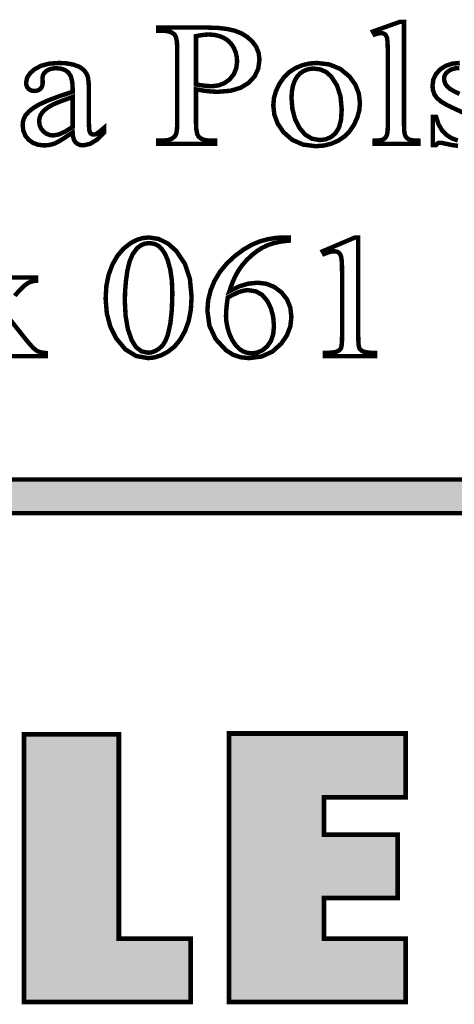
# Model space of a CAD drawing. Extents: x -2911 to 10058, y -5912 to -1002.
# Tile 32 of 43: x 8570 to 8583, y -3625 to -3596. Entities that reach past the tile are written whole.
import ezdxf

# ---------------------------------------------------------------- set-up
doc = ezdxf.new("R2010")
doc.units = 0
doc.header["$LTSCALE"] = 1.125
doc.layers.add('TAB', color=7, linetype='CONTINUOUS')
doc.layers.add('TABELKA', color=7, linetype='CONTINUOUS')

msp = doc.modelspace()

# ---------------------------------------------------------------- linework, layer by layer
at = {"layer": 'TAB', "linetype": 'Continuous', "const_width": 0.131}
for points in [[(8575.319, -3597.732), (8575.319, -3598.73), (8575.329, -3598.919), (8575.356, -3599.053), (8575.401, -3599.132), (8575.487, -3599.194), (8575.597, -3599.231), (8575.733, -3599.244), (8575.884, -3599.244), (8575.884, -3599.337), (8574.204, -3599.337), (8574.204, -3599.244), (8574.351, -3599.244), (8574.501, -3599.228), (8574.619, -3599.181), (8574.706, -3599.102), (8574.739, -3599.026), (8574.758, -3598.902), (8574.765, -3598.73), (8574.765, -3596.515), (8574.756, -3596.327), (8574.73, -3596.193), (8574.687, -3596.114), (8574.599, -3596.052), (8574.487, -3596.015), (8574.351, -3596.003), (8574.204, -3596.003), (8574.204, -3595.909), (8575.641, -3595.909), (8575.967, -3595.919), (8576.243, -3595.951), (8576.47, -3596.004), (8576.663, -3596.081), (8576.833, -3596.188), (8576.983, -3596.324), (8577.099, -3596.483), (8577.168, -3596.661), (8577.191, -3596.857), (8577.156, -3597.119), (8577.05, -3597.347), (8576.874, -3597.539), (8576.634, -3597.686), (8576.336, -3597.773), (8575.979, -3597.803), (8575.882, -3597.801), (8575.78, -3597.795), (8575.673, -3597.785), (8575.56, -3597.771), (8575.442, -3597.753)], [(8581.457, -3595.742), (8581.457, -3598.814), (8581.461, -3598.943), (8581.474, -3599.039), (8581.494, -3599.102), (8581.522, -3599.145), (8581.559, -3599.181), (8581.605, -3599.209), (8581.67, -3599.23), (8581.763, -3599.242), (8581.886, -3599.246), (8581.886, -3599.337), (8580.587, -3599.337), (8580.587, -3599.246), (8580.696, -3599.243), (8580.779, -3599.231), (8580.835, -3599.213), (8580.877, -3599.186), (8580.912, -3599.15), (8580.94, -3599.104), (8580.961, -3599.038), (8580.973, -3598.942), (8580.977, -3598.814), (8580.977, -3596.71), (8580.975, -3596.482), (8580.968, -3596.322), (8580.958, -3596.229), (8580.941, -3596.175), (8580.92, -3596.134), (8580.893, -3596.106), (8580.86, -3596.088), (8580.821, -3596.077), (8580.778, -3596.073), (8580.723, -3596.078), (8580.66, -3596.091), (8580.587, -3596.114), (8580.538, -3596.025), (8581.328, -3595.742)], [(8575.319, -3597.588), (8575.418, -3597.603), (8575.509, -3597.616), (8575.592, -3597.626), (8575.667, -3597.632), (8575.734, -3597.636), (8575.794, -3597.638), (8575.985, -3597.615), (8576.158, -3597.548), (8576.314, -3597.434), (8576.435, -3597.285), (8576.507, -3597.11), (8576.532, -3596.908), (8576.52, -3596.763), (8576.486, -3596.625), (8576.428, -3596.494), (8576.349, -3596.378), (8576.25, -3596.283), (8576.133, -3596.209), (8576, -3596.156), (8575.855, -3596.124), (8575.698, -3596.114), (8575.591, -3596.119), (8575.465, -3596.135), (8575.319, -3596.161)], [(8571.681, -3599.003), (8571.443, -3599.161), (8571.273, -3599.267), (8571.169, -3599.321), (8571.063, -3599.357), (8570.953, -3599.378), (8570.837, -3599.385), (8570.665, -3599.367), (8570.513, -3599.312), (8570.384, -3599.22), (8570.285, -3599.099), (8570.226, -3598.955), (8570.206, -3598.788), (8570.216, -3598.68), (8570.245, -3598.582), (8570.293, -3598.495), (8570.392, -3598.383), (8570.529, -3598.275), (8570.705, -3598.171), (8570.944, -3598.063), (8571.269, -3597.94), (8571.681, -3597.803), (8571.681, -3597.711), (8571.668, -3597.505), (8571.626, -3597.346), (8571.556, -3597.236), (8571.459, -3597.164), (8571.337, -3597.122), (8571.19, -3597.107), (8571.077, -3597.117), (8570.98, -3597.145), (8570.901, -3597.193), (8570.84, -3597.253), (8570.803, -3597.319), (8570.791, -3597.39), (8570.797, -3597.537), (8570.789, -3597.609), (8570.767, -3597.668), (8570.729, -3597.716), (8570.679, -3597.751), (8570.619, -3597.772), (8570.551, -3597.779), (8570.483, -3597.772), (8570.425, -3597.75), (8570.375, -3597.714), (8570.337, -3597.665), (8570.315, -3597.605), (8570.307, -3597.534), (8570.335, -3597.393), (8570.42, -3597.26), (8570.562, -3597.135), (8570.754, -3597.034), (8570.992, -3596.973), (8571.277, -3596.953), (8571.497, -3596.964), (8571.69, -3596.999), (8571.855, -3597.056), (8571.959, -3597.119), (8572.043, -3597.201), (8572.107, -3597.302), (8572.136, -3597.4), (8572.153, -3597.548), (8572.158, -3597.747), (8572.158, -3598.533), (8572.16, -3598.725), (8572.165, -3598.861), (8572.173, -3598.939), (8572.185, -3598.983), (8572.201, -3599.016), (8572.22, -3599.038), (8572.244, -3599.053), (8572.27, -3599.061), (8572.297, -3599.064), (8572.327, -3599.062), (8572.354, -3599.056), (8572.378, -3599.046), (8572.431, -3599.011), (8572.509, -3598.949), (8572.612, -3598.861), (8572.612, -3599.003), (8572.4, -3599.214), (8572.194, -3599.34), (8571.993, -3599.383), (8571.906, -3599.373), (8571.831, -3599.344), (8571.768, -3599.296), (8571.721, -3599.226), (8571.692, -3599.128)], [(8578.881, -3596.953), (8579.255, -3596.997), (8579.577, -3597.13), (8579.847, -3597.352), (8580.019, -3597.591), (8580.122, -3597.852), (8580.156, -3598.136), (8580.137, -3598.344), (8580.08, -3598.554), (8579.985, -3598.766), (8579.857, -3598.961), (8579.701, -3599.121), (8579.515, -3599.246), (8579.308, -3599.336), (8579.086, -3599.39), (8578.849, -3599.408), (8578.477, -3599.361), (8578.159, -3599.222), (8577.897, -3598.991), (8577.732, -3598.747), (8577.632, -3598.484), (8577.599, -3598.202), (8577.619, -3597.99), (8577.679, -3597.779), (8577.78, -3597.569), (8577.913, -3597.377), (8578.072, -3597.222), (8578.255, -3597.104), (8578.456, -3597.02), (8578.664, -3596.969)], [(8578.791, -3597.118), (8578.689, -3597.126), (8578.586, -3597.152), (8578.483, -3597.197), (8578.386, -3597.263), (8578.303, -3597.356), (8578.233, -3597.477), (8578.18, -3597.622), (8578.148, -3597.793), (8578.137, -3597.989), (8578.163, -3598.311), (8578.239, -3598.602), (8578.367, -3598.861), (8578.537, -3599.065), (8578.739, -3599.187), (8578.973, -3599.228), (8579.149, -3599.206), (8579.303, -3599.138), (8579.436, -3599.026), (8579.537, -3598.859), (8579.598, -3598.627), (8579.618, -3598.331), (8579.584, -3597.948), (8579.483, -3597.625), (8579.314, -3597.36), (8579.165, -3597.225), (8578.99, -3597.144)], [(8571.681, -3598.839), (8571.681, -3597.956), (8571.425, -3598.048), (8571.237, -3598.12), (8571.118, -3598.171), (8570.979, -3598.246), (8570.871, -3598.324), (8570.791, -3598.404), (8570.736, -3598.488), (8570.703, -3598.576), (8570.692, -3598.67), (8570.706, -3598.784), (8570.747, -3598.885), (8570.817, -3598.972), (8570.904, -3599.038), (8570.999, -3599.078), (8571.103, -3599.092), (8571.265, -3599.064), (8571.458, -3598.979)], [(8572.653, -3603.906), (8572.675, -3603.533), (8572.743, -3603.197), (8572.855, -3602.897), (8573.005, -3602.638), (8573.184, -3602.428), (8573.393, -3602.266), (8573.569, -3602.174), (8573.748, -3602.119), (8573.931, -3602.101), (8574.221, -3602.146), (8574.491, -3602.28), (8574.741, -3602.503), (8574.99, -3602.875), (8575.139, -3603.325), (8575.189, -3603.854), (8575.167, -3604.231), (8575.102, -3604.569), (8574.992, -3604.867), (8574.849, -3605.12), (8574.682, -3605.322), (8574.491, -3605.472), (8574.29, -3605.577), (8574.093, -3605.64), (8573.902, -3605.66), (8573.549, -3605.596), (8573.237, -3605.403), (8572.968, -3605.081), (8572.793, -3604.734), (8572.688, -3604.342)], [(8573.219, -3603.969), (8573.242, -3604.412), (8573.308, -3604.798), (8573.419, -3605.125), (8573.547, -3605.334), (8573.711, -3605.46), (8573.91, -3605.502), (8574.016, -3605.488), (8574.124, -3605.447), (8574.234, -3605.379), (8574.338, -3605.279), (8574.423, -3605.142), (8574.489, -3604.968), (8574.563, -3604.639), (8574.607, -3604.23), (8574.622, -3603.742), (8574.607, -3603.373), (8574.56, -3603.047), (8574.483, -3602.764), (8574.407, -3602.589), (8574.317, -3602.451), (8574.214, -3602.351), (8574.13, -3602.305), (8574.034, -3602.278), (8573.928, -3602.268), (8573.802, -3602.285), (8573.685, -3602.337), (8573.578, -3602.422), (8573.454, -3602.589), (8573.359, -3602.809), (8573.294, -3603.082), (8573.253, -3603.381), (8573.228, -3603.676)], [(8578.055, -3602.101), (8578.055, -3602.195), (8577.816, -3602.224), (8577.609, -3602.268), (8577.432, -3602.328), (8577.272, -3602.406), (8577.113, -3602.507), (8576.955, -3602.633), (8576.807, -3602.774), (8576.677, -3602.926), (8576.564, -3603.088), (8576.467, -3603.267), (8576.381, -3603.466), (8576.305, -3603.686), (8576.583, -3603.547), (8576.862, -3603.464), (8577.142, -3603.436), (8577.398, -3603.467), (8577.63, -3603.562), (8577.839, -3603.719), (8578.003, -3603.926), (8578.101, -3604.168), (8578.134, -3604.447), (8578.101, -3604.725), (8578.001, -3604.987), (8577.836, -3605.231), (8577.571, -3605.469), (8577.255, -3605.613), (8576.887, -3605.66), (8576.632, -3605.635), (8576.405, -3605.557), (8576.204, -3605.428), (8575.899, -3605.097), (8575.716, -3604.706), (8575.655, -3604.255), (8575.678, -3603.953), (8575.749, -3603.662), (8575.866, -3603.381), (8576.027, -3603.114), (8576.228, -3602.869), (8576.469, -3602.645), (8576.727, -3602.454), (8576.977, -3602.31), (8577.22, -3602.212), (8577.453, -3602.15), (8577.676, -3602.113), (8577.888, -3602.101)], [(8579.056, -3602.508), (8580.011, -3602.101), (8580.106, -3602.101), (8580.106, -3604.996), (8580.109, -3605.164), (8580.118, -3605.283), (8580.133, -3605.355), (8580.158, -3605.398), (8580.197, -3605.434), (8580.248, -3605.464), (8580.326, -3605.485), (8580.443, -3605.5), (8580.601, -3605.507), (8580.601, -3605.6), (8579.125, -3605.6), (8579.125, -3605.507), (8579.289, -3605.5), (8579.408, -3605.486), (8579.485, -3605.464), (8579.532, -3605.438), (8579.57, -3605.405), (8579.597, -3605.366), (8579.614, -3605.297), (8579.625, -3605.174), (8579.629, -3604.996), (8579.629, -3603.145), (8579.625, -3602.926), (8579.616, -3602.766), (8579.6, -3602.665), (8579.582, -3602.616), (8579.558, -3602.576), (8579.526, -3602.546), (8579.488, -3602.525), (8579.445, -3602.513), (8579.397, -3602.508), (8579.317, -3602.517), (8579.217, -3602.543), (8579.099, -3602.587)], [(8576.256, -3603.871), (8576.227, -3604.084), (8576.21, -3604.268), (8576.204, -3604.422), (8576.215, -3604.588), (8576.25, -3604.764), (8576.306, -3604.949), (8576.387, -3605.126), (8576.488, -3605.276), (8576.613, -3605.401), (8576.718, -3605.466), (8576.837, -3605.506), (8576.971, -3605.519), (8577.133, -3605.496), (8577.282, -3605.427), (8577.42, -3605.312), (8577.53, -3605.154), (8577.597, -3604.957), (8577.619, -3604.72), (8577.597, -3604.445), (8577.531, -3604.195), (8577.422, -3603.972), (8577.273, -3603.796), (8577.086, -3603.691), (8576.863, -3603.656), (8576.789, -3603.66), (8576.71, -3603.674), (8576.628, -3603.697), (8576.531, -3603.734), (8576.407, -3603.792)], [(8463.236, -3610.236), (8634.171, -3610.236), (8634.171, -3609.242), (8463.236, -3609.242)]]:
    msp.add_lwpolyline(points, close=True, dxfattribs=at)
for points in [[(8583.225, -3598.43), (8582.975, -3598.315), (8582.728, -3598.198), (8582.545, -3598.089), (8582.427, -3597.987), (8582.354, -3597.883), (8582.311, -3597.761), (8582.296, -3597.623), (8582.321, -3597.443), (8582.396, -3597.283), (8582.52, -3597.145), (8582.684, -3597.039), (8582.877, -3596.974), (8583.1, -3596.953)], [(8583.089, -3597.102), (8582.963, -3597.112), (8582.854, -3597.144), (8582.762, -3597.196), (8582.693, -3597.26), (8582.652, -3597.33), (8582.638, -3597.403), (8582.648, -3597.493), (8582.679, -3597.574), (8582.73, -3597.646), (8582.81, -3597.716), (8582.932, -3597.789), (8583.095, -3597.866)], [(8583.049, -3599.399), (8582.864, -3599.374), (8582.664, -3599.332), (8582.604, -3599.318), (8582.552, -3599.309), (8582.508, -3599.307), (8582.466, -3599.314), (8582.432, -3599.336), (8582.403, -3599.372), (8582.308, -3599.372), (8582.308, -3598.546), (8582.403, -3598.546), (8582.474, -3598.762), (8582.577, -3598.94), (8582.713, -3599.079), (8582.871, -3599.179), (8583.042, -3599.239)], [(8569.708, -3603.284), (8570.605, -3603.284), (8570.605, -3603.378), (8570.515, -3603.389), (8570.433, -3603.412), (8570.359, -3603.446), (8570.253, -3603.526), (8570.124, -3603.651), (8569.971, -3603.82)], [(8569.61, -3604.243), (8570.27, -3605.072), (8570.416, -3605.249), (8570.531, -3605.371), (8570.616, -3605.44), (8570.692, -3605.475), (8570.782, -3605.498), (8570.886, -3605.509), (8570.886, -3605.6), (8569.635, -3605.6)]]:
    msp.add_lwpolyline(points, dxfattribs=at)
at = {"layer": 'TAB', "linetype": 'Continuous'}
msp.add_solid([(8463.236, -3610.236), (8634.171, -3610.236), (8463.236, -3609.242), (8634.171, -3609.242)], dxfattribs=at)
at = {"layer": 'TABELKA', "linetype": 'Continuous', "const_width": 0.14, "elevation": -0.043}
for points in [[(8575.164, -3624.653), (8570.244, -3624.653), (8570.244, -3616.755), (8573.042, -3616.755), (8573.042, -3622.788), (8575.164, -3622.788)], [(8576.295, -3624.653), (8576.295, -3616.734), (8581.504, -3616.734), (8581.504, -3618.62), (8579.093, -3618.62), (8579.093, -3619.72), (8581.27, -3619.72), (8581.27, -3621.584), (8579.093, -3621.584), (8579.093, -3622.788), (8581.504, -3622.788), (8581.504, -3624.653)]]:
    msp.add_lwpolyline(points, close=True, dxfattribs=at)
at = {"layer": 'TABELKA', "linetype": 'Continuous'}
for points in [[(8570.255, -3624.659, -0.043), (8570.255, -3616.761, -0.043), (8573.053, -3624.659, -0.043)], [(8573.053, -3622.794, -0.043), (8570.255, -3616.761, -0.043), (8573.053, -3616.761, -0.043)], [(8573.053, -3624.659, -0.043), (8570.255, -3616.761, -0.043), (8573.053, -3622.794, -0.043)], [(8576.305, -3624.659, -0.043), (8576.305, -3616.74, -0.043), (8579.103, -3624.659, -0.043)], [(8579.103, -3618.625, -0.043), (8576.305, -3616.74, -0.043), (8579.103, -3616.74, -0.043)], [(8579.103, -3624.659, -0.043), (8576.305, -3616.74, -0.043), (8579.103, -3622.794, -0.043)], [(8579.103, -3622.794, -0.043), (8576.305, -3616.74, -0.043), (8579.103, -3621.59, -0.043)], [(8579.103, -3621.59, -0.043), (8576.305, -3616.74, -0.043), (8579.103, -3619.725, -0.043)], [(8579.103, -3619.725, -0.043), (8576.305, -3616.74, -0.043), (8579.103, -3618.625, -0.043)], [(8579.103, -3618.625, -0.043), (8579.103, -3616.74, -0.043), (8581.515, -3618.625, -0.043)], [(8581.515, -3618.625, -0.043), (8579.103, -3616.74, -0.043), (8581.515, -3616.74, -0.043)], [(8579.103, -3621.59, -0.043), (8579.103, -3619.725, -0.043), (8581.28, -3621.59, -0.043)], [(8581.28, -3621.59, -0.043), (8579.103, -3619.725, -0.043), (8581.28, -3619.725, -0.043)], [(8573.053, -3624.659, -0.043), (8573.053, -3622.794, -0.043), (8575.175, -3624.659, -0.043)], [(8575.175, -3624.659, -0.043), (8573.053, -3622.794, -0.043), (8575.175, -3622.794, -0.043)], [(8579.103, -3624.659, -0.043), (8579.103, -3622.794, -0.043), (8581.515, -3624.659, -0.043)], [(8581.515, -3624.659, -0.043), (8579.103, -3622.794, -0.043), (8581.515, -3622.794, -0.043)]]:
    msp.add_solid(points, dxfattribs=at)

doc.saveas('drawing.dxf')
